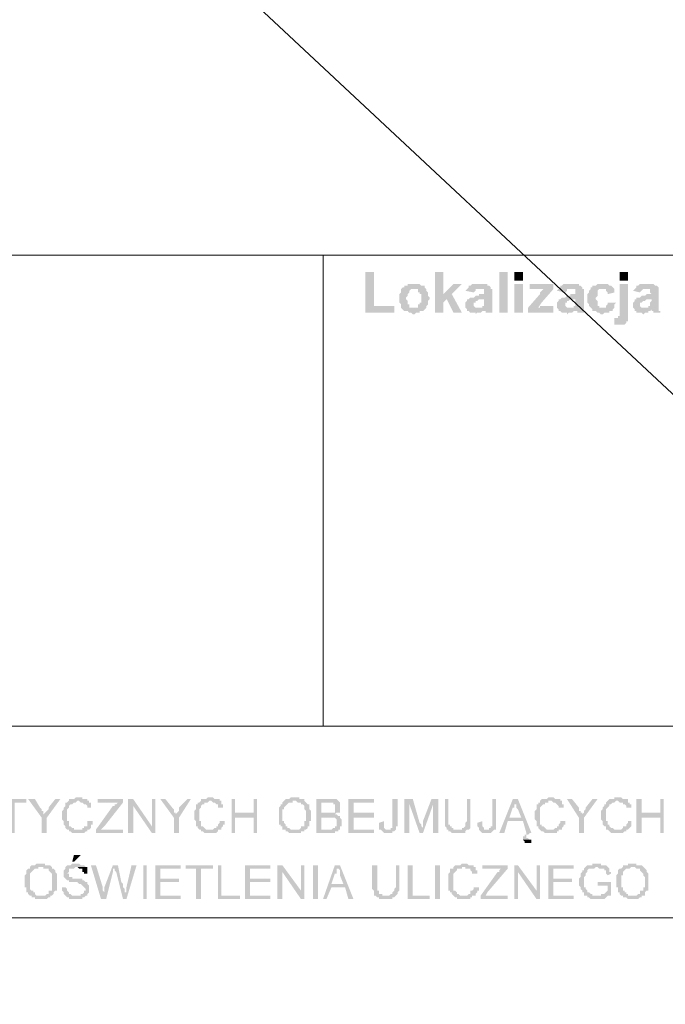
# Model space of a CAD drawing. Header units: inches. Extents: x -5286 to 1958, y -185 to 1019.
# Tile 26 of 62: x -4727 to -4685, y 92 to 156. Entities that reach past the tile are written whole.
import ezdxf

# ---------------------------------------------------------------- set-up
doc = ezdxf.new("R2010")
doc.units = ezdxf.units.IN
doc.header["$MEASUREMENT"] = 0
doc.layers.add('SCHEMAT', color=7, linetype='CONTINUOUS', lineweight=9)

msp = doc.modelspace()

# ---------------------------------------------------------------- hatches: boundary and pattern name
at = {"layer": 'SCHEMAT', "linetype": 'Continuous'}
for points in [[(-4703.719, 139.667), (-4704.275, 139.667), (-4704.275, 137), (-4702.386, 137), (-4702.386, 137.445), (-4703.719, 137.445)], [(-4699.164, 139.667), (-4699.719, 139.667), (-4699.719, 137), (-4699.164, 137), (-4699.164, 137.667), (-4698.941, 137.889), (-4698.608, 138.223), (-4699.164, 138.223)], [(-4694.941, 137), (-4694.941, 139.667), (-4695.497, 139.667), (-4695.497, 137)], [(-4693.941, 139.112), (-4693.941, 139.667), (-4694.497, 139.667), (-4694.497, 139.112)], [(-4687.052, 139.112), (-4687.052, 139.667), (-4687.608, 139.667), (-4687.608, 139.112)], [(-4701.052, 138.889), (-4701.497, 138.889), (-4701.497, 138.778), (-4701.608, 138.778), (-4701.719, 138.778), (-4701.719, 138.667), (-4701.83, 138.667), (-4701.941, 138.556), (-4701.941, 138.445), (-4701.941, 138.334), (-4702.052, 138.223), (-4702.052, 137.667), (-4701.941, 137.556), (-4701.941, 137.334), (-4701.052, 137.334), (-4701.386, 137.334), (-4701.386, 137.445), (-4701.386, 137.556), (-4701.497, 137.556), (-4701.497, 137.778), (-4701.608, 137.889), (-4701.608, 138), (-4701.497, 138.112), (-4701.497, 138.223), (-4701.386, 138.334), (-4701.386, 138.445), (-4701.275, 138.556), (-4701.052, 138.556), (-4700.275, 138.556), (-4700.386, 138.667), (-4700.386, 138.778), (-4700.497, 138.778), (-4700.608, 138.778), (-4700.719, 138.889)], [(-4697.941, 138.889), (-4698.497, 138.889), (-4699.164, 138.223), (-4698.608, 138.223)], [(-4696.83, 138.889), (-4697.275, 138.889), (-4697.386, 138.778), (-4697.497, 138.778), (-4697.497, 138.667), (-4697.608, 138.556), (-4697.719, 138.445), (-4697.164, 138.334), (-4697.052, 138.445), (-4697.052, 138.556), (-4696.941, 138.556), (-4696.052, 138.556), (-4696.052, 138.667), (-4696.164, 138.778), (-4696.275, 138.778), (-4696.275, 138.889), (-4696.719, 138.889)], [(-4693.941, 137), (-4693.941, 138.889), (-4694.497, 138.889), (-4694.497, 137)], [(-4691.941, 138.889), (-4693.497, 138.889), (-4693.497, 138.556), (-4691.941, 138.556)], [(-4690.83, 138.889), (-4691.275, 138.889), (-4691.386, 138.778), (-4691.497, 138.778), (-4691.497, 138.667), (-4691.608, 138.556), (-4691.719, 138.445), (-4691.164, 138.334), (-4691.052, 138.445), (-4691.052, 138.556), (-4690.941, 138.556), (-4690.052, 138.556), (-4690.052, 138.667), (-4690.164, 138.778), (-4690.275, 138.778), (-4690.275, 138.889), (-4690.719, 138.889)], [(-4688.719, 138.889), (-4689.052, 138.889), (-4689.164, 138.778), (-4689.275, 138.778), (-4689.386, 138.778), (-4689.386, 138.667), (-4689.497, 138.667), (-4689.497, 138.556), (-4688.719, 138.556), (-4688.497, 138.556), (-4688.497, 138.445), (-4688.386, 138.334), (-4688.386, 138.223), (-4687.941, 138.334), (-4687.941, 138.445), (-4687.941, 138.556), (-4688.052, 138.667), (-4688.164, 138.778), (-4688.275, 138.778), (-4688.386, 138.889), (-4688.608, 138.889)], [(-4687.052, 138.889), (-4687.608, 138.889), (-4687.608, 136.778), (-4687.719, 136.778), (-4687.719, 136.667), (-4687.052, 136.667), (-4687.052, 136.778), (-4687.052, 136.889), (-4687.052, 137.112)], [(-4685.83, 138.889), (-4686.275, 138.889), (-4686.386, 138.778), (-4686.497, 138.778), (-4686.497, 138.667), (-4686.608, 138.556), (-4686.719, 138.445), (-4686.275, 138.334), (-4686.164, 138.445), (-4686.052, 138.556), (-4685.941, 138.556), (-4685.052, 138.556), (-4685.052, 138.667), (-4685.164, 138.778), (-4685.275, 138.778), (-4685.386, 138.889), (-4685.719, 138.889)], [(-4700.275, 138.556), (-4701.052, 138.556), (-4700.83, 138.556), (-4700.83, 138.445), (-4700.83, 138.334), (-4700.719, 138.334), (-4700.719, 138.223), (-4700.608, 138.223), (-4700.608, 137.889), (-4700.608, 137.778), (-4700.608, 137.667), (-4700.719, 137.667), (-4700.719, 137.556), (-4700.83, 137.556), (-4700.83, 137.445), (-4700.83, 137.334), (-4701.941, 137.334), (-4701.83, 137.223), (-4701.719, 137.112), (-4701.497, 137.112), (-4701.386, 137), (-4701.275, 137), (-4701.164, 136.889), (-4701.052, 136.889), (-4700.941, 137), (-4700.719, 137), (-4700.719, 137.112), (-4700.497, 137.112), (-4700.386, 137.223), (-4700.275, 137.334), (-4700.275, 137.445), (-4700.164, 137.556), (-4700.164, 137.778), (-4700.052, 137.889), (-4700.052, 138), (-4700.164, 138.112), (-4700.164, 138.334), (-4700.275, 138.445)], [(-4698.608, 138.223), (-4698.941, 137.889), (-4698.497, 137), (-4697.941, 137)], [(-4696.052, 138.556), (-4696.83, 138.556), (-4696.719, 138.556), (-4696.497, 138.556), (-4696.497, 138.334), (-4696.497, 138.223), (-4696.83, 138.223), (-4696.83, 138.112), (-4697.052, 138.112), (-4697.164, 138), (-4697.386, 138), (-4697.497, 137.889), (-4696.497, 137.889), (-4696.497, 137.778), (-4696.497, 137.667), (-4696.497, 137.445), (-4696.608, 137.445), (-4696.608, 137.334), (-4696.719, 137.334), (-4696.83, 137.334), (-4695.941, 137.334), (-4695.941, 138.556)], [(-4691.941, 138.556), (-4692.608, 138.556), (-4692.719, 138.445), (-4692.83, 138.334), (-4692.83, 138.223), (-4693.608, 137.334), (-4692.941, 137.334), (-4692.719, 137.667)], [(-4690.052, 138.556), (-4690.83, 138.556), (-4690.719, 138.556), (-4690.497, 138.556), (-4690.497, 138.334), (-4690.497, 138.223), (-4690.83, 138.223), (-4690.83, 138.112), (-4691.052, 138.112), (-4691.164, 138), (-4691.386, 138), (-4691.497, 137.889), (-4690.497, 137.889), (-4690.497, 137.778), (-4690.497, 137.667), (-4690.497, 137.445), (-4690.608, 137.445), (-4690.608, 137.334), (-4690.719, 137.334), (-4690.83, 137.334), (-4689.941, 137.334), (-4689.941, 138.556)], [(-4689.497, 138.556), (-4689.608, 138.445), (-4689.608, 138.334), (-4689.719, 138.223), (-4689.719, 137.667), (-4689.608, 137.556), (-4689.608, 137.445), (-4689.497, 137.334), (-4689.386, 137.223), (-4689.386, 137.112), (-4689.275, 137.112), (-4689.164, 137.112), (-4689.052, 137), (-4688.941, 137), (-4688.83, 136.889), (-4688.719, 136.889), (-4688.608, 137), (-4688.275, 137), (-4688.275, 137.112), (-4688.164, 137.112), (-4688.052, 137.112), (-4688.052, 137.223), (-4687.941, 137.334), (-4688.941, 137.334), (-4688.941, 137.445), (-4689.052, 137.445), (-4689.052, 137.556), (-4689.052, 137.667), (-4689.052, 137.778), (-4689.164, 137.889), (-4689.164, 138), (-4689.052, 138.112), (-4689.052, 138.334), (-4689.052, 138.445), (-4688.941, 138.556), (-4688.83, 138.556), (-4688.719, 138.556)], [(-4685.052, 138.556), (-4685.941, 138.556), (-4685.83, 138.556), (-4685.719, 138.556), (-4685.608, 138.556), (-4685.608, 138.334), (-4685.497, 138.223), (-4685.608, 138.223), (-4685.83, 138.223), (-4685.941, 138.112), (-4686.164, 138.112), (-4686.275, 138), (-4686.497, 138), (-4686.497, 137.889), (-4685.497, 137.889), (-4685.497, 137.778), (-4685.608, 137.667), (-4685.608, 137.445), (-4685.719, 137.445), (-4685.719, 137.334), (-4685.83, 137.334), (-4685.941, 137.334), (-4685.052, 137.334)], [(-4697.497, 137.889), (-4697.608, 137.889), (-4697.608, 137.778), (-4697.719, 137.667), (-4697.719, 137.556), (-4697.719, 137.334), (-4697.608, 137.223), (-4696.497, 137.223), (-4696.497, 137.112), (-4696.386, 137.112), (-4696.386, 137), (-4695.941, 137), (-4695.941, 137.112), (-4695.941, 137.223), (-4695.941, 137.334), (-4697.052, 137.334), (-4697.164, 137.445), (-4697.164, 137.667), (-4697.052, 137.667), (-4697.052, 137.778), (-4696.941, 137.778), (-4696.83, 137.889), (-4696.497, 137.889)], [(-4691.497, 137.889), (-4691.608, 137.889), (-4691.608, 137.778), (-4691.719, 137.667), (-4691.719, 137.556), (-4691.719, 137.334), (-4691.608, 137.223), (-4690.497, 137.223), (-4690.497, 137.112), (-4690.386, 137.112), (-4690.386, 137), (-4689.941, 137), (-4689.941, 137.112), (-4689.941, 137.223), (-4689.941, 137.334), (-4691.052, 137.334), (-4691.164, 137.445), (-4691.164, 137.667), (-4691.052, 137.667), (-4691.052, 137.778), (-4690.941, 137.778), (-4690.83, 137.889), (-4690.497, 137.889)], [(-4688.386, 137.667), (-4688.386, 137.556), (-4688.497, 137.445), (-4688.497, 137.334), (-4688.719, 137.334), (-4687.941, 137.334), (-4687.941, 137.556), (-4687.83, 137.667)], [(-4686.497, 137.889), (-4686.608, 137.889), (-4686.608, 137.778), (-4686.719, 137.667), (-4686.719, 137.556), (-4686.719, 137.334), (-4686.608, 137.223), (-4685.497, 137.223), (-4685.497, 137.112), (-4685.386, 137.112), (-4685.386, 137), (-4684.941, 137), (-4684.941, 137.112), (-4685.052, 137.112), (-4685.052, 137.223), (-4685.052, 137.334), (-4686.052, 137.334), (-4686.164, 137.334), (-4686.275, 137.445), (-4686.275, 137.667), (-4686.164, 137.667), (-4686.052, 137.778), (-4685.941, 137.778), (-4685.83, 137.889), (-4685.608, 137.889), (-4685.497, 137.889)], [(-4697.608, 137.223), (-4697.608, 137.112), (-4697.497, 137.112), (-4697.386, 137), (-4697.052, 137), (-4697.052, 136.889), (-4696.941, 137), (-4696.719, 137), (-4696.608, 137.112), (-4696.497, 137.112), (-4696.497, 137.223)], [(-4691.941, 137.445), (-4692.83, 137.445), (-4692.83, 137.334), (-4693.608, 137.334), (-4693.608, 137), (-4691.941, 137)], [(-4691.608, 137.223), (-4691.608, 137.112), (-4691.497, 137.112), (-4691.386, 137), (-4691.052, 137), (-4691.052, 136.889), (-4690.941, 137), (-4690.719, 137), (-4690.608, 137.112), (-4690.497, 137.112), (-4690.497, 137.223)], [(-4686.608, 137.223), (-4686.608, 137.112), (-4686.497, 137.112), (-4686.497, 137), (-4686.164, 137), (-4686.052, 136.889), (-4685.941, 137), (-4685.719, 137), (-4685.719, 137.112), (-4685.608, 137.112), (-4685.497, 137.223)], [(-4687.941, 136.667), (-4687.941, 136.223), (-4687.83, 136.223), (-4687.497, 136.223), (-4687.386, 136.223), (-4687.275, 136.223), (-4687.164, 136.334), (-4687.164, 136.445), (-4687.052, 136.445), (-4687.052, 136.556), (-4687.052, 136.667), (-4687.83, 136.667)], [(-4726.497, 105.112), (-4728.275, 105.112), (-4728.275, 104.889), (-4727.608, 104.889), (-4727.608, 102.889), (-4727.275, 102.889), (-4727.275, 104.889), (-4726.497, 104.889)], [(-4725.941, 105.112), (-4726.386, 105.112), (-4725.497, 103.889), (-4725.386, 104.112), (-4725.386, 104.223), (-4725.386, 104.334), (-4725.497, 104.334), (-4725.497, 104.445), (-4725.608, 104.556)], [(-4724.275, 105.112), (-4724.608, 105.112), (-4725.052, 104.556), (-4725.052, 104.445), (-4725.164, 104.334), (-4725.275, 104.223), (-4725.386, 104.112), (-4725.497, 103.889), (-4725.497, 102.889), (-4725.164, 102.889), (-4725.164, 103.889)], [(-4723.052, 105.223), (-4723.275, 105.223), (-4723.386, 105.112), (-4723.497, 105.112), (-4723.608, 105.112), (-4723.719, 105.112), (-4723.719, 105), (-4723.83, 104.889), (-4723.941, 104.889), (-4723.941, 104.778), (-4723.941, 104.667), (-4724.052, 104.556), (-4724.052, 104.445), (-4724.164, 104.334), (-4724.164, 104), (-4724.164, 103.778), (-4724.052, 103.667), (-4724.052, 103.556), (-4724.052, 103.445), (-4723.941, 103.334), (-4723.941, 103.223), (-4723.83, 103.112), (-4723.719, 103.112), (-4723.052, 103.112), (-4723.386, 103.112), (-4723.386, 103.223), (-4723.497, 103.223), (-4723.608, 103.334), (-4723.719, 103.334), (-4723.719, 103.445), (-4723.719, 103.556), (-4723.719, 103.667), (-4723.83, 103.667), (-4723.83, 104), (-4723.83, 104.334), (-4723.83, 104.445), (-4723.719, 104.556), (-4723.719, 104.667), (-4723.608, 104.778), (-4723.497, 104.778), (-4723.386, 104.889), (-4723.275, 104.889), (-4723.164, 105), (-4722.386, 105), (-4722.497, 105), (-4722.497, 105.112), (-4722.608, 105.112), (-4722.83, 105.112), (-4722.83, 105.223)], [(-4722.386, 105), (-4723.052, 105), (-4722.941, 104.889), (-4722.83, 104.889), (-4722.719, 104.778), (-4722.608, 104.778), (-4722.497, 104.667), (-4722.497, 104.556), (-4722.164, 104.556), (-4722.275, 104.556), (-4722.275, 104.778), (-4722.275, 104.889), (-4722.386, 104.889)], [(-4720.164, 105.112), (-4721.83, 105.112), (-4721.83, 104.889), (-4720.497, 104.889), (-4720.608, 104.778), (-4720.719, 104.778), (-4720.719, 104.667), (-4720.83, 104.667), (-4721.941, 103.112), (-4721.941, 102.889), (-4720.164, 102.889), (-4720.164, 103.112), (-4721.608, 103.112), (-4721.386, 103.334), (-4720.164, 104.889)], [(-4719.497, 105.112), (-4719.83, 105.112), (-4719.83, 102.889), (-4719.497, 102.889), (-4719.497, 104.667)], [(-4719.497, 105.112), (-4719.497, 104.667), (-4718.275, 102.889), (-4718.275, 103.334)], [(-4718.052, 105.112), (-4718.275, 105.112), (-4718.275, 102.889), (-4718.052, 102.889)], [(-4717.386, 105.112), (-4717.719, 105.112), (-4716.83, 103.889), (-4716.719, 104.112), (-4716.719, 104.223), (-4716.83, 104.223), (-4716.83, 104.334), (-4716.83, 104.445), (-4716.941, 104.556)], [(-4715.719, 105.112), (-4715.941, 105.112), (-4716.497, 104.556), (-4716.497, 104.445), (-4716.497, 104.334), (-4716.608, 104.223), (-4716.719, 104.112), (-4716.83, 103.889), (-4716.83, 102.889), (-4716.497, 102.889), (-4716.497, 103.889)], [(-4714.497, 105.223), (-4714.608, 105.223), (-4714.719, 105.112), (-4714.83, 105.112), (-4714.941, 105.112), (-4715.052, 105.112), (-4715.052, 105), (-4715.164, 104.889), (-4715.275, 104.889), (-4715.275, 104.778), (-4715.386, 104.778), (-4715.386, 104.667), (-4715.386, 104.556), (-4715.386, 104.445), (-4715.497, 104.334), (-4715.497, 104), (-4715.497, 103.778), (-4715.386, 103.667), (-4715.386, 103.556), (-4715.386, 103.445), (-4715.386, 103.334), (-4715.275, 103.334), (-4715.275, 103.223), (-4715.164, 103.112), (-4715.052, 103.112), (-4714.497, 103.112), (-4714.719, 103.112), (-4714.83, 103.223), (-4714.941, 103.334), (-4715.052, 103.334), (-4715.052, 103.445), (-4715.052, 103.556), (-4715.052, 103.667), (-4715.164, 103.667), (-4715.164, 104), (-4715.164, 104.334), (-4715.164, 104.445), (-4715.052, 104.556), (-4715.052, 104.667), (-4714.941, 104.778), (-4714.83, 104.778), (-4714.83, 104.889), (-4714.608, 104.889), (-4714.497, 105), (-4713.719, 105), (-4713.83, 105), (-4713.83, 105.112), (-4713.941, 105.112), (-4714.164, 105.112), (-4714.275, 105.223), (-4714.386, 105.223)], [(-4713.719, 105), (-4714.497, 105), (-4714.386, 105), (-4714.275, 104.889), (-4714.164, 104.889), (-4714.052, 104.778), (-4713.941, 104.778), (-4713.941, 104.667), (-4713.941, 104.556), (-4713.83, 104.556), (-4713.497, 104.556), (-4713.608, 104.556), (-4713.608, 104.778), (-4713.719, 104.778), (-4713.719, 104.889)], [(-4712.83, 105.112), (-4713.052, 105.112), (-4713.052, 102.889), (-4712.83, 102.889), (-4712.83, 103.889), (-4711.608, 103.889), (-4712.83, 104.223)], [(-4711.386, 105.112), (-4711.608, 105.112), (-4711.608, 104.223), (-4712.83, 104.223), (-4711.608, 103.889), (-4711.608, 102.889), (-4711.386, 102.889)], [(-4709.608, 105), (-4709.719, 104.889), (-4709.719, 104.778), (-4709.83, 104.778), (-4709.83, 104.667), (-4709.941, 104.556), (-4709.941, 104.445), (-4709.941, 104.223), (-4709.941, 104), (-4709.941, 103.667), (-4709.941, 103.445), (-4709.83, 103.445), (-4709.83, 103.334), (-4709.719, 103.334), (-4709.719, 103.223), (-4709.719, 103.112), (-4709.608, 103.112), (-4709.497, 103.112), (-4709.497, 103), (-4709.386, 103), (-4709.275, 102.889), (-4708.497, 102.889), (-4708.497, 103), (-4708.275, 103), (-4708.275, 103.112), (-4709.164, 103.112), (-4709.275, 103.223), (-4709.386, 103.223), (-4709.386, 103.334), (-4709.497, 103.334), (-4709.497, 103.445), (-4709.608, 103.556), (-4709.608, 103.667), (-4709.719, 103.667), (-4709.719, 104), (-4709.719, 104.445), (-4709.608, 104.445), (-4709.608, 104.556), (-4709.497, 104.667), (-4709.386, 104.778), (-4709.275, 104.889), (-4709.052, 104.889), (-4709.052, 105), (-4708.83, 105)], [(-4708.941, 105.223), (-4709.164, 105.223), (-4709.275, 105.112), (-4709.386, 105.112), (-4709.497, 105.112), (-4709.608, 105), (-4708.83, 105), (-4708.719, 104.889), (-4708.497, 104.889), (-4708.497, 104.778), (-4708.386, 104.778), (-4708.275, 104.667), (-4708.275, 104.556), (-4708.275, 104.445), (-4708.164, 104.334), (-4708.164, 104.223), (-4708.164, 104), (-4708.164, 103.667), (-4708.275, 103.667), (-4708.275, 103.445), (-4708.275, 103.334), (-4708.386, 103.334), (-4708.497, 103.334), (-4708.497, 103.223), (-4708.608, 103.112), (-4708.941, 103.112), (-4708.164, 103.112), (-4708.052, 103.223), (-4708.052, 103.334), (-4707.941, 103.334), (-4707.941, 103.445), (-4707.941, 103.667), (-4707.83, 103.667), (-4707.83, 103.889), (-4707.83, 104.223), (-4707.83, 104.334), (-4707.941, 104.445), (-4707.941, 104.556), (-4707.941, 104.667), (-4707.941, 104.778), (-4708.052, 104.778), (-4708.164, 104.889), (-4708.275, 105), (-4708.275, 105.112), (-4708.386, 105.112), (-4708.497, 105.112), (-4708.608, 105.112), (-4708.608, 105.223), (-4708.83, 105.223)], [(-4706.608, 105.112), (-4707.497, 105.112), (-4707.497, 102.889), (-4706.275, 102.889), (-4706.275, 103), (-4706.052, 103), (-4706.052, 103.112), (-4705.941, 103.112), (-4707.164, 103.112), (-4707.164, 103.889), (-4705.941, 103.889), (-4705.941, 104), (-4706.052, 104), (-4706.164, 104.112), (-4706.275, 104.112), (-4706.164, 104.223), (-4707.164, 104.223), (-4707.164, 104.889), (-4705.941, 104.889), (-4706.052, 105), (-4706.164, 105.112), (-4706.275, 105.112)], [(-4705.941, 104.889), (-4706.83, 104.889), (-4706.386, 104.889), (-4706.386, 104.778), (-4706.275, 104.778), (-4706.275, 104.556), (-4706.275, 104.334), (-4706.275, 104.223), (-4706.497, 104.223), (-4707.164, 104.223), (-4706.164, 104.223), (-4706.052, 104.223), (-4705.941, 104.223), (-4705.941, 104.334), (-4705.941, 104.445), (-4705.941, 104.556), (-4705.941, 104.778)], [(-4703.719, 105.112), (-4705.386, 105.112), (-4705.386, 102.889), (-4703.719, 102.889), (-4703.719, 103.112), (-4705.052, 103.112), (-4705.052, 103.889), (-4703.719, 103.889), (-4703.719, 104.223), (-4705.052, 104.223), (-4705.052, 104.889), (-4703.719, 104.889)], [(-4702.164, 105.112), (-4702.497, 105.112), (-4702.497, 103.445), (-4702.497, 103.334), (-4702.497, 103.223), (-4702.608, 103.223), (-4702.608, 103.112), (-4702.83, 103.112), (-4702.275, 103.112), (-4702.275, 103.223), (-4702.275, 103.334), (-4702.164, 103.334), (-4702.164, 103.667)], [(-4701.164, 105.112), (-4701.719, 105.112), (-4701.719, 102.889), (-4701.386, 102.889), (-4701.386, 104.778)], [(-4701.164, 105.112), (-4701.386, 104.778), (-4700.719, 102.889), (-4700.497, 103.223), (-4700.608, 103.334), (-4700.608, 103.445), (-4700.719, 103.556)], [(-4699.497, 105.112), (-4699.941, 105.112), (-4700.497, 103.667), (-4700.497, 103.445), (-4700.497, 103.334), (-4700.497, 103.223), (-4700.719, 102.889), (-4700.497, 102.889), (-4699.83, 104.778)], [(-4699.497, 105.112), (-4699.83, 104.778), (-4699.83, 102.889), (-4699.497, 102.889)], [(-4698.83, 105.112), (-4699.052, 105.112), (-4699.052, 103.889), (-4699.052, 103.556), (-4699.052, 103.445), (-4699.052, 103.334), (-4698.941, 103.223), (-4698.941, 103.112), (-4698.275, 103.112), (-4698.497, 103.112), (-4698.497, 103.223), (-4698.608, 103.223), (-4698.608, 103.334), (-4698.719, 103.334), (-4698.719, 103.445), (-4698.83, 103.445), (-4698.83, 103.556), (-4698.83, 103.889)], [(-4697.386, 105.112), (-4697.608, 105.112), (-4697.608, 103.667), (-4697.719, 103.556), (-4697.719, 103.334), (-4697.83, 103.223), (-4697.941, 103.223), (-4697.941, 103.112), (-4698.941, 103.112), (-4698.83, 103.112), (-4698.83, 103), (-4698.719, 103), (-4698.608, 102.889), (-4697.719, 102.889), (-4697.719, 103), (-4697.608, 103.112), (-4697.497, 103.112), (-4697.386, 103.223), (-4697.386, 103.334), (-4697.386, 103.556), (-4697.386, 103.889)], [(-4695.719, 105.112), (-4695.941, 105.112), (-4695.941, 103.445), (-4695.941, 103.334), (-4696.052, 103.334), (-4696.052, 103.223), (-4696.164, 103.223), (-4696.164, 103.112), (-4696.275, 103.112), (-4695.719, 103.112), (-4695.719, 103.223), (-4695.719, 103.334), (-4695.719, 103.667)], [(-4694.275, 105.112), (-4694.608, 105.112), (-4695.497, 102.889), (-4695.164, 102.889), (-4694.941, 103.667), (-4693.941, 103.667), (-4694.83, 103.889), (-4694.608, 104.556), (-4694.497, 104.556), (-4694.497, 104.667), (-4694.497, 104.778), (-4694.497, 104.889)], [(-4694.275, 105.112), (-4694.497, 104.889), (-4694.497, 104.778), (-4694.386, 104.778), (-4694.386, 104.556), (-4694.275, 104.445), (-4694.052, 103.889), (-4694.83, 103.889), (-4693.941, 103.667), (-4693.719, 102.889), (-4693.719, 102.778), (-4693.83, 102.778), (-4693.83, 102.667), (-4693.941, 102.667), (-4693.941, 102.556), (-4693.941, 102.445), (-4693.497, 102.445), (-4693.608, 102.556), (-4693.719, 102.556), (-4693.719, 102.778), (-4693.608, 102.778), (-4693.497, 102.889), (-4693.386, 102.889)], [(-4692.164, 105.223), (-4692.275, 105.223), (-4692.386, 105.112), (-4692.497, 105.112), (-4692.608, 105.112), (-4692.719, 105.112), (-4692.83, 105), (-4692.83, 104.889), (-4692.941, 104.889), (-4692.941, 104.778), (-4693.052, 104.778), (-4693.052, 104.667), (-4693.052, 104.556), (-4693.052, 104.445), (-4693.164, 104.334), (-4693.164, 104), (-4693.164, 103.778), (-4693.052, 103.667), (-4693.052, 103.556), (-4693.052, 103.445), (-4693.052, 103.334), (-4692.941, 103.334), (-4692.941, 103.223), (-4692.83, 103.112), (-4692.164, 103.112), (-4692.386, 103.112), (-4692.497, 103.223), (-4692.608, 103.334), (-4692.719, 103.334), (-4692.719, 103.445), (-4692.83, 103.445), (-4692.83, 103.556), (-4692.83, 103.667), (-4692.83, 104), (-4692.83, 104.334), (-4692.83, 104.445), (-4692.83, 104.556), (-4692.719, 104.667), (-4692.608, 104.778), (-4692.497, 104.778), (-4692.497, 104.889), (-4692.275, 104.889), (-4692.275, 105), (-4691.386, 105), (-4691.497, 105), (-4691.497, 105.112), (-4691.719, 105.112), (-4691.83, 105.112), (-4691.941, 105.223), (-4692.052, 105.223)], [(-4691.386, 105), (-4692.164, 105), (-4692.052, 105), (-4691.941, 104.889), (-4691.83, 104.889), (-4691.719, 104.778), (-4691.608, 104.667), (-4691.608, 104.556), (-4691.497, 104.556), (-4691.164, 104.556), (-4691.275, 104.556), (-4691.275, 104.778), (-4691.386, 104.778), (-4691.386, 104.889)], [(-4690.719, 105.112), (-4691.052, 105.112), (-4690.275, 103.889), (-4690.052, 104.112), (-4690.052, 104.223), (-4690.164, 104.223), (-4690.164, 104.334), (-4690.275, 104.334), (-4690.275, 104.445), (-4690.275, 104.556)], [(-4689.052, 105.112), (-4689.386, 105.112), (-4689.83, 104.556), (-4689.83, 104.445), (-4689.941, 104.334), (-4689.941, 104.223), (-4690.052, 104.112), (-4690.275, 103.889), (-4690.275, 102.889), (-4689.941, 102.889), (-4689.941, 103.889)], [(-4687.719, 105.223), (-4687.941, 105.223), (-4687.941, 105.112), (-4688.164, 105.112), (-4688.275, 105.112), (-4688.386, 105), (-4688.497, 104.889), (-4688.497, 104.778), (-4688.608, 104.778), (-4688.608, 104.667), (-4688.719, 104.556), (-4688.719, 104.445), (-4688.83, 104.334), (-4688.83, 104), (-4688.83, 103.778), (-4688.719, 103.667), (-4688.719, 103.556), (-4688.719, 103.445), (-4688.608, 103.334), (-4688.497, 103.334), (-4688.497, 103.223), (-4688.497, 103.112), (-4688.386, 103.112), (-4687.719, 103.112), (-4687.941, 103.112), (-4688.052, 103.223), (-4688.164, 103.223), (-4688.275, 103.334), (-4688.275, 103.445), (-4688.386, 103.445), (-4688.386, 103.556), (-4688.386, 103.667), (-4688.497, 103.667), (-4688.497, 104), (-4688.497, 104.334), (-4688.497, 104.445), (-4688.386, 104.556), (-4688.275, 104.667), (-4688.275, 104.778), (-4688.164, 104.778), (-4688.052, 104.889), (-4687.941, 104.889), (-4687.83, 105), (-4687.052, 105), (-4687.052, 105.112), (-4687.275, 105.112), (-4687.386, 105.112), (-4687.497, 105.223)], [(-4687.052, 105), (-4687.719, 105), (-4687.608, 104.889), (-4687.386, 104.889), (-4687.386, 104.778), (-4687.275, 104.778), (-4687.164, 104.667), (-4687.164, 104.556), (-4687.052, 104.556), (-4686.83, 104.556), (-4686.83, 104.778), (-4686.941, 104.778), (-4686.941, 104.889), (-4687.052, 104.889)], [(-4686.164, 105.112), (-4686.497, 105.112), (-4686.497, 102.889), (-4686.164, 102.889), (-4686.164, 103.889), (-4684.941, 103.889), (-4686.164, 104.223)], [(-4684.719, 105.112), (-4684.941, 105.112), (-4684.941, 104.223), (-4686.164, 104.223), (-4684.941, 103.889), (-4684.941, 102.889), (-4684.719, 102.889)], [(-4722.497, 103.667), (-4722.497, 103.556), (-4722.497, 103.445), (-4722.497, 103.334), (-4722.608, 103.334), (-4722.719, 103.334), (-4722.719, 103.223), (-4722.83, 103.223), (-4722.83, 103.112), (-4723.052, 103.112), (-4723.719, 103.112), (-4723.719, 103), (-4723.608, 103), (-4723.497, 102.889), (-4722.719, 102.889), (-4722.608, 103), (-4722.497, 103), (-4722.497, 103.112), (-4722.386, 103.112), (-4722.275, 103.223), (-4722.275, 103.334), (-4722.275, 103.445), (-4722.164, 103.445), (-4722.164, 103.667)], [(-4713.83, 103.667), (-4713.83, 103.556), (-4713.941, 103.445), (-4713.941, 103.334), (-4714.052, 103.334), (-4714.052, 103.223), (-4714.164, 103.223), (-4714.275, 103.112), (-4714.497, 103.112), (-4715.052, 103.112), (-4715.052, 103), (-4714.941, 103), (-4714.83, 102.889), (-4714.052, 102.889), (-4713.941, 103), (-4713.941, 103.112), (-4713.83, 103.112), (-4713.719, 103.112), (-4713.719, 103.223), (-4713.608, 103.334), (-4713.608, 103.445), (-4713.497, 103.445), (-4713.497, 103.667)], [(-4705.941, 103.889), (-4706.719, 103.889), (-4706.386, 103.889), (-4706.275, 103.889), (-4706.164, 103.778), (-4706.164, 103.556), (-4706.164, 103.445), (-4706.164, 103.334), (-4706.275, 103.334), (-4706.275, 103.223), (-4706.386, 103.223), (-4706.497, 103.112), (-4707.164, 103.112), (-4705.941, 103.112), (-4705.941, 103.334), (-4705.83, 103.334), (-4705.83, 103.445), (-4705.83, 103.667), (-4705.83, 103.778)], [(-4703.052, 103.667), (-4703.386, 103.556), (-4703.386, 103.334), (-4703.386, 103.223), (-4703.386, 103.112), (-4703.275, 103.112), (-4703.164, 103), (-4703.052, 102.889), (-4702.497, 102.889), (-4702.497, 103), (-4702.386, 103), (-4702.275, 103.112), (-4702.941, 103.112), (-4703.052, 103.223), (-4703.052, 103.334), (-4703.052, 103.445)], [(-4696.608, 103.667), (-4696.941, 103.556), (-4696.941, 103.334), (-4696.83, 103.223), (-4696.83, 103.112), (-4696.719, 103), (-4696.608, 102.889), (-4696.052, 102.889), (-4695.941, 103), (-4695.83, 103.112), (-4695.719, 103.112), (-4696.497, 103.112), (-4696.497, 103.223), (-4696.608, 103.334), (-4696.608, 103.445)], [(-4691.497, 103.667), (-4691.497, 103.556), (-4691.608, 103.445), (-4691.608, 103.334), (-4691.719, 103.334), (-4691.719, 103.223), (-4691.83, 103.223), (-4691.941, 103.112), (-4692.164, 103.112), (-4692.83, 103.112), (-4692.719, 103), (-4692.608, 103), (-4692.497, 102.889), (-4691.719, 102.889), (-4691.719, 103), (-4691.608, 103), (-4691.608, 103.112), (-4691.497, 103.112), (-4691.386, 103.112), (-4691.386, 103.223), (-4691.275, 103.334), (-4691.275, 103.445), (-4691.164, 103.445), (-4691.164, 103.667)], [(-4687.052, 103.667), (-4687.052, 103.556), (-4687.164, 103.445), (-4687.164, 103.334), (-4687.275, 103.334), (-4687.386, 103.334), (-4687.386, 103.223), (-4687.497, 103.112), (-4687.719, 103.112), (-4688.386, 103.112), (-4688.275, 103), (-4688.164, 102.889), (-4687.386, 102.889), (-4687.275, 103), (-4687.164, 103), (-4687.164, 103.112), (-4687.052, 103.112), (-4686.941, 103.223), (-4686.83, 103.334), (-4686.83, 103.445), (-4686.83, 103.667)], [(-4693.386, 102.556), (-4693.386, 102.445), (-4693.941, 102.445), (-4693.83, 102.334), (-4693.83, 102.223), (-4693.386, 102.223)], [(-4722.941, 101.445), (-4723.386, 101.445), (-4723.497, 101), (-4723.386, 101)], [(-4725.608, 100.889), (-4725.83, 100.889), (-4725.941, 100.778), (-4726.052, 100.778), (-4726.164, 100.778), (-4726.275, 100.667), (-4725.386, 100.667), (-4725.386, 100.556), (-4725.164, 100.556), (-4725.052, 100.556), (-4725.052, 100.445), (-4724.941, 100.334), (-4724.83, 100.223), (-4724.83, 100.112), (-4724.83, 100), (-4724.83, 99.889), (-4724.83, 99.667), (-4724.83, 99.334), (-4724.83, 99.112), (-4724.941, 99.112), (-4725.052, 99.112), (-4725.052, 99), (-4725.052, 98.889), (-4725.164, 98.889), (-4725.275, 98.778), (-4725.608, 98.778), (-4724.83, 98.778), (-4724.719, 98.889), (-4724.719, 99), (-4724.608, 99.112), (-4724.497, 99.112), (-4724.497, 99.334), (-4724.497, 99.556), (-4724.497, 99.889), (-4724.497, 100), (-4724.497, 100.112), (-4724.497, 100.223), (-4724.608, 100.334), (-4724.608, 100.445), (-4724.719, 100.556), (-4724.83, 100.556), (-4724.83, 100.667), (-4724.941, 100.778), (-4725.052, 100.778), (-4725.275, 100.778), (-4725.275, 100.889), (-4725.497, 100.889)], [(-4723.275, 100.889), (-4723.497, 100.889), (-4723.608, 100.778), (-4723.719, 100.778), (-4723.83, 100.778), (-4723.941, 100.667), (-4723.941, 100.556), (-4724.052, 100.445), (-4724.052, 100.223), (-4724.052, 100), (-4723.941, 99.889), (-4723.83, 99.778), (-4723.719, 99.778), (-4723.719, 99.667), (-4723.497, 99.667), (-4723.386, 99.667), (-4723.164, 99.667), (-4723.052, 99.556), (-4722.941, 99.556), (-4722.83, 99.445), (-4722.719, 99.334), (-4722.608, 99.223), (-4722.608, 99.112), (-4722.719, 99.112), (-4722.719, 99), (-4722.83, 98.889), (-4722.941, 98.889), (-4722.941, 98.778), (-4723.941, 98.778), (-4723.83, 98.667), (-4723.719, 98.667), (-4723.719, 98.556), (-4722.83, 98.556), (-4722.83, 98.667), (-4722.719, 98.667), (-4722.608, 98.778), (-4722.497, 98.778), (-4722.497, 98.889), (-4722.386, 99), (-4722.386, 99.112), (-4722.386, 99.223), (-4722.386, 99.445), (-4722.497, 99.556), (-4722.497, 99.667), (-4722.608, 99.667), (-4722.719, 99.778), (-4722.83, 99.778), (-4722.83, 99.889), (-4723.164, 99.889), (-4723.275, 99.889), (-4723.497, 99.889), (-4723.497, 100), (-4723.719, 100), (-4723.719, 100.112), (-4723.719, 100.223), (-4723.83, 100.223), (-4723.719, 100.334), (-4723.719, 100.556), (-4723.386, 100.556), (-4723.275, 100.667), (-4722.497, 100.667), (-4722.608, 100.667), (-4722.719, 100.778), (-4722.83, 100.778), (-4722.941, 100.778), (-4723.052, 100.889), (-4723.164, 100.889)], [(-4721.941, 100.778), (-4722.275, 100.778), (-4721.608, 98.556), (-4721.386, 98.889), (-4721.386, 99), (-4721.497, 99.112), (-4721.497, 99.334)], [(-4720.497, 100.778), (-4720.83, 100.778), (-4721.386, 99.334), (-4721.386, 99.112), (-4721.386, 98.889), (-4721.608, 98.556), (-4721.275, 98.556), (-4720.83, 100.334), (-4720.83, 100.556), (-4720.719, 100.556)], [(-4720.497, 100.778), (-4720.719, 100.556), (-4720.719, 100.445), (-4720.608, 100.334), (-4720.164, 98.556), (-4720.052, 98.889), (-4720.052, 99), (-4720.052, 99.223), (-4720.164, 99.334), (-4720.164, 99.556), (-4720.275, 99.667)], [(-4719.275, 100.778), (-4719.608, 100.778), (-4719.941, 99.334), (-4719.941, 99.223), (-4719.941, 99), (-4720.052, 99), (-4720.052, 98.889), (-4720.164, 98.556), (-4719.941, 98.556)], [(-4718.608, 98.556), (-4718.608, 100.778), (-4718.83, 100.778), (-4718.83, 98.556)], [(-4716.386, 100.778), (-4718.052, 100.778), (-4718.052, 98.556), (-4716.386, 98.556), (-4716.386, 98.778), (-4717.719, 98.778), (-4717.719, 99.667), (-4716.497, 99.667), (-4716.497, 99.889), (-4717.719, 99.889), (-4717.719, 100.556), (-4716.386, 100.556)], [(-4714.275, 100.778), (-4716.052, 100.778), (-4716.052, 100.556), (-4715.386, 100.556), (-4715.386, 98.556), (-4715.052, 98.556), (-4715.052, 100.556), (-4714.275, 100.556)], [(-4713.719, 100.778), (-4713.941, 100.778), (-4713.941, 98.556), (-4712.497, 98.556), (-4712.497, 98.778), (-4713.719, 98.778)], [(-4710.497, 100.778), (-4712.164, 100.778), (-4712.164, 98.556), (-4710.497, 98.556), (-4710.497, 98.778), (-4711.83, 98.778), (-4711.83, 99.667), (-4710.497, 99.667), (-4710.497, 99.889), (-4711.83, 99.889), (-4711.83, 100.556), (-4710.497, 100.556)], [(-4709.719, 100.778), (-4710.052, 100.778), (-4710.052, 98.556), (-4709.719, 98.556), (-4709.719, 100.334)], [(-4709.719, 100.778), (-4709.719, 100.334), (-4708.497, 98.556), (-4708.497, 99.112)], [(-4708.275, 100.778), (-4708.497, 100.778), (-4708.497, 98.556), (-4708.275, 98.556)], [(-4707.386, 98.556), (-4707.386, 100.778), (-4707.719, 100.778), (-4707.719, 98.556)], [(-4705.941, 100.778), (-4706.275, 100.778), (-4707.052, 98.556), (-4706.83, 98.556), (-4706.497, 99.334), (-4705.608, 99.334), (-4706.497, 99.556), (-4706.275, 100.223), (-4706.164, 100.223), (-4706.164, 100.334), (-4706.164, 100.556), (-4706.052, 100.556)], [(-4705.941, 100.778), (-4706.052, 100.556), (-4705.941, 100.445), (-4705.941, 100.223), (-4705.941, 100.112), (-4705.719, 99.556), (-4706.497, 99.556), (-4705.608, 99.334), (-4705.386, 98.556), (-4705.052, 98.556)], [(-4703.497, 100.778), (-4703.83, 100.778), (-4703.83, 99.556), (-4703.83, 99.223), (-4703.719, 99.112), (-4703.719, 99), (-4703.719, 98.889), (-4703.719, 98.778), (-4702.941, 98.778), (-4703.164, 98.778), (-4703.164, 98.889), (-4703.386, 98.889), (-4703.386, 99), (-4703.386, 99.112), (-4703.497, 99.112), (-4703.497, 99.223), (-4703.497, 99.556)], [(-4702.052, 100.778), (-4702.275, 100.778), (-4702.275, 99.334), (-4702.386, 99.223), (-4702.386, 99.112), (-4702.497, 99), (-4702.497, 98.889), (-4702.608, 98.889), (-4702.719, 98.778), (-4703.719, 98.778), (-4703.608, 98.778), (-4703.497, 98.667), (-4703.386, 98.667), (-4703.386, 98.556), (-4702.497, 98.556), (-4702.497, 98.667), (-4702.386, 98.667), (-4702.275, 98.778), (-4702.164, 98.889), (-4702.164, 99), (-4702.052, 99.112), (-4702.052, 99.223), (-4702.052, 99.556)], [(-4701.164, 100.778), (-4701.497, 100.778), (-4701.497, 98.556), (-4700.052, 98.556), (-4700.052, 98.778), (-4701.164, 98.778)], [(-4699.386, 98.556), (-4699.386, 100.778), (-4699.719, 100.778), (-4699.719, 98.556)], [(-4697.83, 100.889), (-4697.941, 100.889), (-4698.052, 100.778), (-4698.275, 100.778), (-4698.386, 100.778), (-4698.497, 100.667), (-4698.497, 100.556), (-4698.608, 100.556), (-4698.719, 100.556), (-4698.719, 100.334), (-4698.83, 100.223), (-4698.83, 100.112), (-4698.83, 100), (-4698.83, 99.667), (-4698.83, 99.445), (-4698.83, 99.334), (-4698.83, 99.223), (-4698.83, 99.112), (-4698.719, 99.112), (-4698.719, 99), (-4698.608, 99), (-4698.608, 98.889), (-4698.497, 98.778), (-4697.83, 98.778), (-4698.052, 98.778), (-4698.164, 98.889), (-4698.275, 98.889), (-4698.275, 99), (-4698.386, 99.112), (-4698.497, 99.112), (-4698.497, 99.223), (-4698.497, 99.334), (-4698.497, 99.667), (-4698.497, 100), (-4698.497, 100.112), (-4698.497, 100.223), (-4698.386, 100.334), (-4698.275, 100.445), (-4698.275, 100.556), (-4698.164, 100.556), (-4697.941, 100.556), (-4697.941, 100.667), (-4697.052, 100.667), (-4697.164, 100.667), (-4697.164, 100.778), (-4697.386, 100.778), (-4697.497, 100.778), (-4697.608, 100.889), (-4697.719, 100.889)], [(-4694.941, 100.778), (-4696.608, 100.778), (-4696.608, 100.556), (-4695.386, 100.556), (-4695.497, 100.445), (-4695.497, 100.334), (-4695.608, 100.334), (-4696.719, 98.778), (-4696.719, 98.556), (-4694.941, 98.556), (-4694.941, 98.778), (-4696.386, 98.778), (-4696.275, 99), (-4694.941, 100.556)], [(-4694.275, 100.778), (-4694.497, 100.778), (-4694.497, 98.556), (-4694.275, 98.556), (-4694.275, 100.334)], [(-4694.275, 100.778), (-4694.275, 100.334), (-4693.052, 98.556), (-4693.052, 99.112)], [(-4692.83, 100.778), (-4693.052, 100.778), (-4693.052, 98.556), (-4692.83, 98.556)], [(-4690.608, 100.778), (-4692.275, 100.778), (-4692.275, 98.556), (-4690.608, 98.556), (-4690.608, 98.778), (-4691.941, 98.778), (-4691.941, 99.667), (-4690.719, 99.667), (-4690.719, 99.889), (-4691.941, 99.889), (-4691.941, 100.556), (-4690.608, 100.556)], [(-4689.052, 100.889), (-4689.386, 100.889), (-4689.386, 100.778), (-4689.608, 100.778), (-4689.719, 100.778), (-4689.83, 100.667), (-4689.941, 100.556), (-4689.941, 100.445), (-4690.052, 100.445), (-4690.052, 100.334), (-4690.164, 100.223), (-4690.164, 100.112), (-4690.164, 100), (-4690.275, 99.889), (-4690.275, 99.556), (-4690.275, 99.445), (-4690.164, 99.334), (-4690.164, 99.223), (-4690.052, 99.112), (-4690.052, 99), (-4689.941, 99), (-4689.941, 98.889), (-4689.941, 98.778), (-4689.052, 98.778), (-4689.386, 98.778), (-4689.386, 98.889), (-4689.497, 98.889), (-4689.608, 99), (-4689.719, 99), (-4689.719, 99.112), (-4689.83, 99.223), (-4689.83, 99.334), (-4689.941, 99.334), (-4689.941, 99.667), (-4689.941, 99.778), (-4689.941, 100), (-4689.83, 100.112), (-4689.83, 100.223), (-4689.719, 100.334), (-4689.719, 100.445), (-4689.608, 100.556), (-4689.497, 100.556), (-4689.386, 100.556), (-4689.275, 100.556), (-4689.164, 100.667), (-4688.386, 100.667), (-4688.497, 100.778), (-4688.608, 100.778), (-4688.83, 100.778), (-4688.83, 100.889)], [(-4686.83, 100.889), (-4687.052, 100.889), (-4687.052, 100.778), (-4687.275, 100.778), (-4687.386, 100.778), (-4687.386, 100.667), (-4686.608, 100.667), (-4686.497, 100.556), (-4686.386, 100.556), (-4686.275, 100.556), (-4686.275, 100.445), (-4686.164, 100.334), (-4686.052, 100.223), (-4686.052, 100.112), (-4685.941, 100), (-4685.941, 99.889), (-4685.941, 99.667), (-4685.941, 99.334), (-4686.052, 99.334), (-4686.052, 99.112), (-4686.164, 99.112), (-4686.275, 99.112), (-4686.275, 99), (-4686.275, 98.889), (-4686.386, 98.889), (-4686.497, 98.778), (-4686.83, 98.778), (-4685.941, 98.778), (-4685.941, 98.889), (-4685.941, 99), (-4685.83, 99.112), (-4685.719, 99.112), (-4685.719, 99.334), (-4685.719, 99.556), (-4685.719, 99.889), (-4685.719, 100), (-4685.719, 100.112), (-4685.719, 100.223), (-4685.83, 100.334), (-4685.83, 100.445), (-4685.941, 100.556), (-4686.052, 100.667), (-4686.164, 100.778), (-4686.275, 100.778), (-4686.497, 100.778), (-4686.497, 100.889), (-4686.719, 100.889)], [(-4726.275, 100.667), (-4726.275, 100.556), (-4726.386, 100.556), (-4726.497, 100.445), (-4726.497, 100.334), (-4726.497, 100.223), (-4726.608, 100.112), (-4726.608, 99.889), (-4726.608, 99.667), (-4726.608, 99.334), (-4726.497, 99.334), (-4726.497, 99.112), (-4726.497, 99), (-4726.386, 99), (-4726.386, 98.889), (-4726.275, 98.778), (-4726.164, 98.778), (-4726.164, 98.667), (-4725.941, 98.667), (-4725.941, 98.556), (-4725.164, 98.556), (-4725.052, 98.667), (-4724.941, 98.667), (-4724.941, 98.778), (-4724.83, 98.778), (-4725.83, 98.778), (-4725.941, 98.889), (-4725.941, 99), (-4726.052, 99), (-4726.052, 99.112), (-4726.164, 99.112), (-4726.275, 99.223), (-4726.275, 99.334), (-4726.275, 99.667), (-4726.275, 100.112), (-4726.275, 100.223), (-4726.164, 100.334), (-4726.052, 100.445), (-4725.941, 100.556), (-4725.719, 100.556), (-4725.719, 100.667), (-4725.497, 100.667)], [(-4722.497, 100.667), (-4723.275, 100.667), (-4723.164, 100.667), (-4723.052, 100.556), (-4722.941, 100.556), (-4722.83, 100.556), (-4722.83, 100.445), (-4722.83, 100.334), (-4722.719, 100.334), (-4722.719, 100.223), (-4722.497, 100.223), (-4722.497, 100.445), (-4722.497, 100.556)], [(-4697.052, 100.667), (-4697.83, 100.667), (-4697.719, 100.667), (-4697.719, 100.556), (-4697.497, 100.556), (-4697.386, 100.556), (-4697.386, 100.445), (-4697.275, 100.334), (-4697.275, 100.223), (-4697.164, 100.223), (-4696.83, 100.223), (-4696.941, 100.223), (-4696.941, 100.445), (-4697.052, 100.445), (-4697.052, 100.556)], [(-4688.386, 100.667), (-4689.052, 100.667), (-4688.941, 100.556), (-4688.83, 100.556), (-4688.719, 100.556), (-4688.608, 100.556), (-4688.608, 100.445), (-4688.497, 100.445), (-4688.497, 100.334), (-4688.497, 100.223), (-4688.386, 100.112), (-4688.164, 100.223), (-4688.164, 100.334), (-4688.275, 100.334), (-4688.275, 100.556)], [(-4687.386, 100.667), (-4687.497, 100.556), (-4687.608, 100.556), (-4687.719, 100.445), (-4687.719, 100.334), (-4687.719, 100.223), (-4687.83, 100.112), (-4687.83, 99.889), (-4687.83, 99.667), (-4687.83, 99.334), (-4687.719, 99.334), (-4687.719, 99.112), (-4687.719, 99), (-4687.608, 99), (-4687.608, 98.889), (-4687.497, 98.778), (-4687.386, 98.778), (-4687.386, 98.667), (-4687.164, 98.667), (-4687.052, 98.556), (-4686.386, 98.556), (-4686.275, 98.667), (-4686.164, 98.667), (-4686.164, 98.778), (-4686.052, 98.778), (-4687.052, 98.778), (-4687.052, 98.889), (-4687.164, 98.889), (-4687.164, 99), (-4687.275, 99), (-4687.275, 99.112), (-4687.386, 99.112), (-4687.386, 99.223), (-4687.386, 99.334), (-4687.497, 99.334), (-4687.497, 99.667), (-4687.497, 100.112), (-4687.386, 100.112), (-4687.386, 100.223), (-4687.386, 100.334), (-4687.275, 100.445), (-4687.164, 100.556), (-4687.052, 100.556), (-4686.941, 100.556), (-4686.83, 100.667), (-4686.719, 100.667)], [(-4688.164, 99.667), (-4689.052, 99.667), (-4689.052, 99.445), (-4688.386, 99.445), (-4688.386, 99.112), (-4688.497, 99), (-4688.608, 98.889), (-4688.83, 98.889), (-4688.83, 98.778), (-4689.83, 98.778), (-4689.719, 98.778), (-4689.719, 98.667), (-4689.608, 98.667), (-4689.497, 98.556), (-4688.608, 98.556), (-4688.497, 98.667), (-4688.386, 98.778), (-4688.275, 98.778), (-4688.164, 98.778), (-4688.164, 98.889)], [(-4723.941, 99.334), (-4724.164, 99.334), (-4724.164, 99.223), (-4724.164, 99.112), (-4724.052, 99), (-4724.052, 98.889), (-4723.941, 98.778), (-4723.164, 98.778), (-4723.497, 98.778), (-4723.608, 98.889), (-4723.719, 98.889), (-4723.719, 99), (-4723.83, 99.112), (-4723.83, 99.223)], [(-4697.164, 99.334), (-4697.164, 99.223), (-4697.275, 99.112), (-4697.386, 99.112), (-4697.386, 99), (-4697.386, 98.889), (-4697.497, 98.889), (-4697.608, 98.778), (-4697.83, 98.778), (-4698.497, 98.778), (-4698.386, 98.667), (-4698.275, 98.667), (-4698.275, 98.556), (-4697.386, 98.556), (-4697.386, 98.667), (-4697.275, 98.667), (-4697.275, 98.778), (-4697.164, 98.778), (-4697.052, 98.778), (-4697.052, 98.889), (-4696.941, 99), (-4696.941, 99.112), (-4696.83, 99.112), (-4696.83, 99.334)]]:
    msp.add_hatch(color=0, dxfattribs=at).paths.add_polyline_path(points)

# ---------------------------------------------------------------- linework, layer by layer
msp.add_lwpolyline([(-5286.177, 693.991), (-4496.239, -43.81), (-4099.285, 1019.258), (-5254.421, -103.311)], dxfattribs=at)
at = {"layer": 'SCHEMAT', "color": 0, "linetype": 'Continuous'}
for points in [[(-4509.275, 97.334), (-4509.275, 453.334), (-5058.386, 453.334), (-5058.386, 97.334), (-4509.275, 97.334)], [(-4509.275, 97.334), (-4509.275, 140.778), (-5058.386, 140.778), (-5058.386, 97.334), (-4509.275, 97.334)], [(-4707.052, 140.778), (-4707.052, 109.889)], [(-4797.164, 109.889), (-4610.497, 109.889)]]:
    msp.add_lwpolyline(points, dxfattribs=at)

doc.saveas('drawing.dxf')
